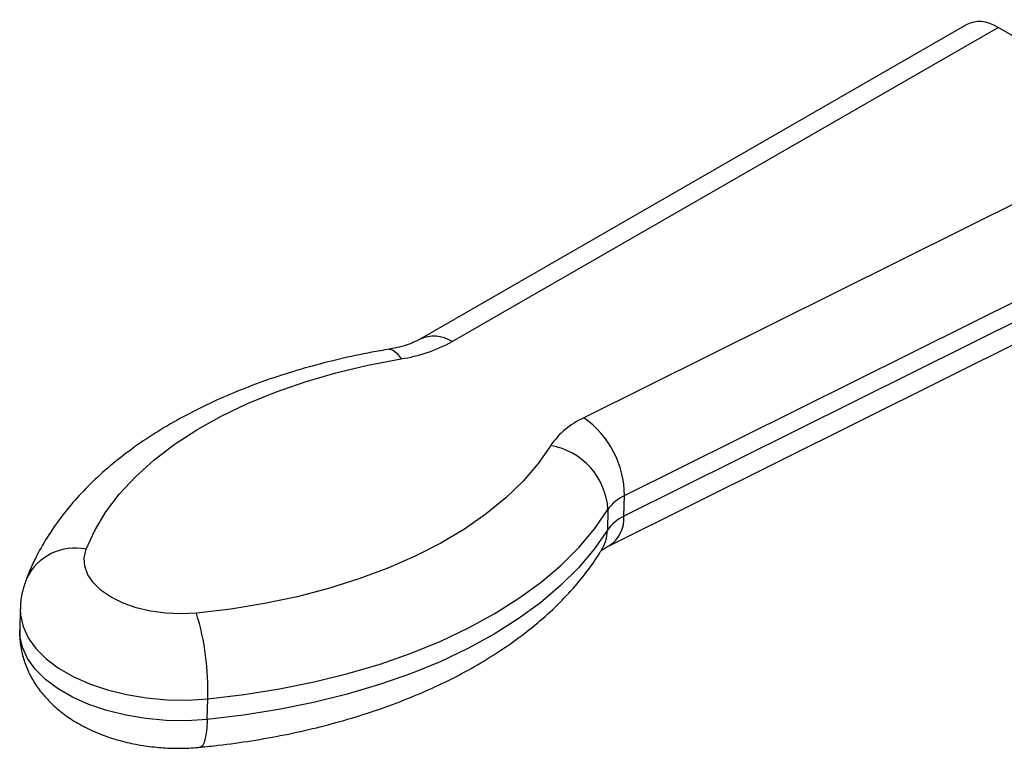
# Model space of a CAD drawing. Header units: inches. Extents: x 0.5 to 21.5, y 0.5 to 16.5.
# Tile 14 of 18: x 16.2 to 17.8, y 13.2 to 14.3. Entities that reach past the tile are written whole.
import ezdxf

# ---------------------------------------------------------------- set-up
doc = ezdxf.new("R2010")
doc.units = ezdxf.units.IN
doc.header["$LTSCALE"] = 2
doc.header["$MEASUREMENT"] = 0

msp = doc.modelspace()

# ---------------------------------------------------------------- linework, layer by layer
for p, q in [((17.7133, 14.3136), (16.8471, 13.8151)), ((16.8986, 13.8115), (17.7632, 14.3091)), ((18.0339, 14.1523), (17.7632, 14.3091)), ((18.0339, 14.1523), (17.107, 13.6909)), ((17.1715, 13.5676), (18.101, 14.0303)), ((18.1001, 13.9977), (17.1706, 13.535)), ((17.1474, 13.4883), (18.0761, 13.9507)), ((17.1706, 13.535), (17.1715, 13.5676)), ((17.1454, 13.5457), (17.1444, 13.513)), ((16.2152, 13.3881), (16.2143, 13.3554)), ((16.5111, 13.213), (16.5121, 13.2457))]:
    msp.add_line(p, q)
at = {"flags": 128}
for points in [[(16.7991, 13.7995), (16.7999, 13.7996), (16.8056, 13.798), (16.8116, 13.7928), (16.8178, 13.7841)], [(16.3193, 13.4827), (16.333, 13.5126), (16.3507, 13.5419), (16.3722, 13.5702), (16.3976, 13.5975), (16.4265, 13.6236), (16.4589, 13.6484), (16.4946, 13.6717), (16.5333, 13.6934), (16.5749, 13.7134), (16.6192, 13.7315), (16.6659, 13.7478), (16.7148, 13.762), (16.7655, 13.7741), (16.8178, 13.7841)], [(17.0547, 13.647), (17.0347, 13.6183), (17.0109, 13.5905), (16.9835, 13.5639), (16.9525, 13.5386), (16.9182, 13.5147), (16.8807, 13.4923), (16.8402, 13.4716), (16.797, 13.4526), (16.7512, 13.4356), (16.7033, 13.4205), (16.6533, 13.4075), (16.6016, 13.3966), (16.5484, 13.3879), (16.4941, 13.3815)], [(16.5121, 13.2457), (16.5694, 13.2524), (16.6255, 13.2614), (16.6803, 13.2725), (16.7335, 13.2857), (16.7848, 13.3009), (16.8339, 13.3181), (16.8806, 13.3373), (16.9248, 13.3582), (16.9661, 13.3808), (17.0045, 13.405), (17.0397, 13.4307), (17.0715, 13.4577), (17.0998, 13.486), (17.1245, 13.5154), (17.1454, 13.5457)], [(17.1444, 13.513), (17.1235, 13.4827), (17.0988, 13.4533), (17.0705, 13.425), (17.0387, 13.398), (17.0035, 13.3723), (16.9652, 13.3481), (16.9238, 13.3255), (16.8797, 13.3046), (16.8329, 13.2855), (16.7838, 13.2682), (16.7325, 13.253), (16.6794, 13.2398), (16.6246, 13.2287), (16.5684, 13.2197), (16.5111, 13.213)], [(16.4941, 13.3815), (16.4699, 13.3803), (16.4455, 13.3813), (16.4215, 13.3846), (16.3988, 13.39), (16.3778, 13.3974), (16.3591, 13.4066), (16.3433, 13.4173), (16.3309, 13.4293), (16.322, 13.4422), (16.3171, 13.4556), (16.3162, 13.4693), (16.3193, 13.4827)], [(16.2152, 13.388), (16.2156, 13.3784), (16.2195, 13.3603), (16.2277, 13.3425), (16.24, 13.3254), (16.2561, 13.3093), (16.2759, 13.2945), (16.2989, 13.2811), (16.3248, 13.2696), (16.3531, 13.2599), (16.3833, 13.2524), (16.4148, 13.2472), (16.4472, 13.2443), (16.4798, 13.2438), (16.5121, 13.2457)], [(16.5111, 13.213), (16.4788, 13.2111), (16.4462, 13.2116), (16.4138, 13.2145), (16.3823, 13.2197), (16.3521, 13.2272), (16.3238, 13.2369), (16.298, 13.2484), (16.2749, 13.2618), (16.2552, 13.2766), (16.239, 13.2927), (16.2267, 13.3098), (16.2185, 13.3276), (16.2146, 13.3457), (16.2143, 13.3554)], [(16.5111, 13.213), (16.5102, 13.1981), (16.5086, 13.1858), (16.5063, 13.1767), (16.5034, 13.1711), (16.5003, 13.1691)]]:
    msp.add_lwpolyline(points, dxfattribs=at)
for centre, radius, start, end in [((16.7811, 14.0256), 0.2442, 278.6387, 298.7591), ((16.8697, 13.7673), 0.0528, 56.7623, 115.2696), ((17.159, 13.5758), 0.1262, 114.3408, 145.7015), ((17.0201, 13.5668), 0.1514, 0.3138, 55.0089), ((17.0358, 13.5388), 0.1098, 3.5957, 80.1046), ((17.1976, 13.5101), 0.0631, 114.3408, 145.7015), ((17.1966, 13.4774), 0.0631, 114.3408, 145.7015), ((17.1206, 13.5307), 0.0501, 302.3586, 4.8339), ((17.0805, 13.5143), 0.0639, 328.2851, 358.8711), ((16.3018, 13.3991), 0.0854, 78.213, 154.0191), ((16.0917, 13.2593), 0.4205, 358.1487, 16.8908)]:
    msp.add_arc(centre, radius, start, end)
msp.add_ellipse((17.7608, 14.2273), major_axis=(-0.0465, 0.0868), ratio=0.596335, start_param=5.516068, end_param=6.301183)
for points, knots in [([(16.8471, 13.8151), (16.8457, 13.8143), (16.8416, 13.812), (16.8326, 13.8081), (16.8195, 13.8038), (16.8078, 13.801), (16.8007, 13.7998), (16.7991, 13.7995)], [0, 0, 0, 0, 0.1407874, 0.394662, 0.6549354, 0.9235871, 1, 1, 1, 1]), ([(16.7991, 13.7995), (16.7899, 13.7979), (16.7634, 13.7932), (16.7203, 13.7841), (16.6706, 13.7713), (16.6223, 13.7566), (16.5757, 13.7399), (16.5309, 13.7213), (16.4881, 13.7008), (16.4475, 13.6785), (16.4094, 13.6544), (16.3739, 13.6285), (16.3412, 13.6009), (16.3116, 13.5719), (16.2853, 13.5415), (16.2624, 13.5098), (16.2436, 13.4781), (16.2318, 13.4534), (16.2263, 13.4397), (16.2251, 13.4365)], [0, 0, 0, 0, 0.033727, 0.097263, 0.16092, 0.224723, 0.288684, 0.35281, 0.417096, 0.481521, 0.546037, 0.610531, 0.67486, 0.73884, 0.802261, 0.864908, 0.92661, 0.982729, 1, 1, 1, 1]), ([(16.5003, 13.1691), (16.5097, 13.1701), (16.537, 13.1729), (16.5815, 13.1791), (16.6334, 13.1884), (16.6841, 13.1997), (16.7335, 13.213), (16.7814, 13.2282), (16.8276, 13.2454), (16.8719, 13.2644), (16.9141, 13.2854), (16.9541, 13.3082), (16.9916, 13.3328), (17.0264, 13.3591), (17.0583, 13.387), (17.0871, 13.4164), (17.112, 13.4464), (17.1272, 13.4682), (17.1342, 13.4796), (17.135, 13.4808)], [0, 0, 0, 0, 0.033871, 0.097616, 0.161452, 0.225402, 0.289485, 0.353717, 0.418112, 0.482672, 0.54739, 0.612239, 0.677159, 0.742021, 0.806674, 0.870925, 0.934558, 0.992789, 1, 1, 1, 1]), ([(17.1344, 13.4799), (17.1344, 13.4799), (17.1344, 13.4799), (17.1373, 13.4825), (17.1421, 13.4856), (17.1461, 13.4877), (17.1474, 13.4883)], [0, 0, 0, 0, 0.224461, 0.541311, 0.853704, 1, 1, 1, 1]), ([(16.2251, 13.4365), (16.2229, 13.4301), (16.2183, 13.4164), (16.2153, 13.3998), (16.2155, 13.39), (16.2156, 13.3878)], [0, 0, 0, 0, 0.407854, 0.870633, 1, 1, 1, 1]), ([(16.2146, 13.3552), (16.2145, 13.3498), (16.2142, 13.337), (16.2178, 13.3171), (16.2244, 13.2961), (16.2341, 13.2762), (16.2466, 13.2576), (16.2619, 13.2403), (16.2799, 13.2243), (16.3006, 13.2099), (16.324, 13.1972), (16.3495, 13.1866), (16.3768, 13.1782), (16.4052, 13.1721), (16.4342, 13.1684), (16.4635, 13.167), (16.4856, 13.1678), (16.4978, 13.1689), (16.5003, 13.1691)], [0, 0, 0, 0, 0.043856, 0.103871, 0.163404, 0.223197, 0.284016, 0.346625, 0.411684, 0.479525, 0.549885, 0.621873, 0.69425, 0.766346, 0.83808, 0.909648, 0.981375, 1, 1, 1, 1])]:
    msp.add_open_spline(points, degree=3, knots=knots)

doc.saveas('drawing.dxf')
